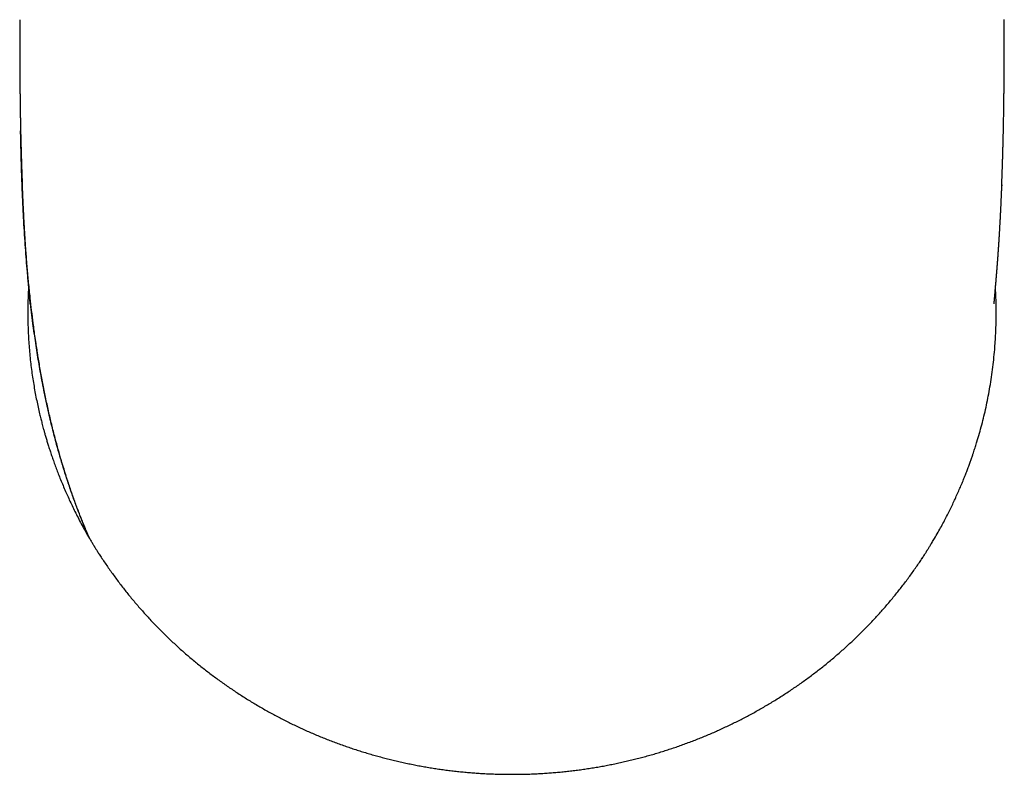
# Model space of a CAD drawing. Header units: millimetres. Extents: x 8 to 595, y 12 to 479.
# Tile 2 of 25: x 296 to 326, y 76 to 99. Entities that reach past the tile are written whole.
import ezdxf

# ---------------------------------------------------------------- set-up
doc = ezdxf.new("R2010")
doc.units = ezdxf.units.MM

msp = doc.modelspace()

# ---------------------------------------------------------------- linework, layer by layer
at = {"color": 7, "linetype": 'Continuous', "lineweight": 30}
msp.add_line((326.15, 94.246), (326.149, 94.215), dxfattribs=at)
for points, knots in [([(295.774, 99.353), (295.774, 99.352), (295.774, 99.324), (295.774, 99.271), (295.774, 99.197), (295.774, 99.131), (295.774, 99.073), (295.774, 99.023), (295.774, 98.982), (295.774, 98.949), (295.774, 98.924), (295.774, 98.905), (295.774, 98.885), (295.774, 98.859), (295.774, 98.822), (295.775, 98.777), (295.775, 98.727), (295.775, 98.671), (295.775, 98.612), (295.775, 98.55), (295.775, 98.499), (295.775, 98.456), (295.775, 98.423), (295.775, 98.392), (295.775, 98.362), (295.775, 98.33), (295.775, 98.294), (295.776, 98.257), (295.776, 98.221), (295.776, 98.185), (295.776, 98.147), (295.776, 98.105), (295.776, 98.065), (295.776, 98.025), (295.777, 97.983), (295.777, 97.942), (295.777, 97.905), (295.777, 97.869), (295.777, 97.833), (295.778, 97.795), (295.778, 97.759), (295.778, 97.725), (295.778, 97.69), (295.778, 97.651), (295.779, 97.609), (295.779, 97.565), (295.779, 97.521), (295.78, 97.476), (295.78, 97.433), (295.78, 97.398), (295.781, 97.37), (295.781, 97.344), (295.781, 97.317), (295.781, 97.292), (295.781, 97.271), (295.782, 97.251), (295.782, 97.229), (295.782, 97.204), (295.782, 97.168), (295.783, 97.114), (295.784, 97.047), (295.785, 96.976), (295.785, 96.913), (295.786, 96.853), (295.787, 96.798), (295.788, 96.747), (295.788, 96.701), (295.789, 96.656), (295.789, 96.611), (295.79, 96.563), (295.791, 96.526), (295.791, 96.495), (295.792, 96.478), (295.792, 96.46), (295.792, 96.441), (295.793, 96.419), (295.793, 96.397), (295.793, 96.377), (295.794, 96.359), (295.794, 96.344), (295.794, 96.329), (295.794, 96.311), (295.795, 96.29), (295.795, 96.267), (295.796, 96.246), (295.796, 96.228), (295.796, 96.211), (295.797, 96.194), (295.797, 96.174), (295.797, 96.151), (295.798, 96.128), (295.798, 96.107), (295.799, 96.09), (295.799, 96.074), (295.799, 96.058), (295.8, 96.04), (295.8, 96.017), (295.801, 95.992), (295.801, 95.966), (295.802, 95.942), (295.802, 95.921), (295.803, 95.898), (295.803, 95.872), (295.804, 95.843), (295.804, 95.818), (295.805, 95.795), (295.805, 95.776), (295.806, 95.758), (295.806, 95.737), (295.807, 95.715), (295.807, 95.692), (295.808, 95.671), (295.808, 95.652), (295.809, 95.637), (295.809, 95.623), (295.809, 95.61), (295.81, 95.597), (295.81, 95.582), (295.811, 95.563), (295.811, 95.541), (295.812, 95.517), (295.812, 95.494), (295.813, 95.472), (295.813, 95.45), (295.814, 95.427), (295.815, 95.404), (295.815, 95.381), (295.816, 95.356), (295.817, 95.331), (295.817, 95.307), (295.818, 95.285), (295.819, 95.264), (295.819, 95.243), (295.82, 95.223), (295.82, 95.201), (295.821, 95.177), (295.822, 95.146), (295.823, 95.112), (295.824, 95.078), (295.825, 95.049), (295.826, 95.022), (295.827, 94.996), (295.827, 94.966), (295.829, 94.932), (295.83, 94.895), (295.831, 94.86), (295.832, 94.83), (295.833, 94.803), (295.834, 94.778), (295.834, 94.754), (295.835, 94.728), (295.836, 94.699), (295.837, 94.668), (295.839, 94.635), (295.84, 94.602), (295.841, 94.57), (295.842, 94.542), (295.843, 94.516), (295.844, 94.491), (295.845, 94.466), (295.846, 94.439), (295.847, 94.41), (295.848, 94.379), (295.849, 94.34), (295.851, 94.294), (295.853, 94.251), (295.854, 94.226), (295.854, 94.218)], [0, 0, 0, 0, 0.000649, 0.014347, 0.026736, 0.037817, 0.047587, 0.056048, 0.063199, 0.068381, 0.072561, 0.075738, 0.077973, 0.082532, 0.088577, 0.096112, 0.104915, 0.113566, 0.124284, 0.134324, 0.144102, 0.149933, 0.155641, 0.160823, 0.165484, 0.170706, 0.176821, 0.183404, 0.189392, 0.194751, 0.201579, 0.208824, 0.215703, 0.222094, 0.229352, 0.236877, 0.243048, 0.248509, 0.255206, 0.261761, 0.267874, 0.273801, 0.279694, 0.285924, 0.294079, 0.301581, 0.309251, 0.317242, 0.325257, 0.332076, 0.335944, 0.34057, 0.34574, 0.350278, 0.354002, 0.357309, 0.361239, 0.365826, 0.370636, 0.380803, 0.395326, 0.407731, 0.419934, 0.430555, 0.441101, 0.451399, 0.459201, 0.467444, 0.477415, 0.484621, 0.495267, 0.49929, 0.502316, 0.505492, 0.509385, 0.513839, 0.518189, 0.522339, 0.525756, 0.528734, 0.531443, 0.534894, 0.539254, 0.544101, 0.548528, 0.551856, 0.554947, 0.55846, 0.562419, 0.566953, 0.572038, 0.576281, 0.579751, 0.582588, 0.585794, 0.589565, 0.593799, 0.599617, 0.605303, 0.609994, 0.61392, 0.61865, 0.624328, 0.630294, 0.636184, 0.640614, 0.644224, 0.648051, 0.652444, 0.65749, 0.661986, 0.666732, 0.670795, 0.674071, 0.676691, 0.679547, 0.682413, 0.685399, 0.689285, 0.694225, 0.699736, 0.704651, 0.708939, 0.714306, 0.718966, 0.723868, 0.729337, 0.734394, 0.740156, 0.745605, 0.75024, 0.754994, 0.759493, 0.76393, 0.76871, 0.774009, 0.780254, 0.789234, 0.796972, 0.803506, 0.809185, 0.81484, 0.821396, 0.829662, 0.838601, 0.846787, 0.853665, 0.85975, 0.865371, 0.870983, 0.877027, 0.883749, 0.891215, 0.899217, 0.907213, 0.914727, 0.92151, 0.927533, 0.933405, 0.939434, 0.945772, 0.952686, 0.960285, 0.968471, 0.981166, 0.994105, 1, 1, 1, 1]), ([(326.146, 94.215), (326.146, 94.224), (326.147, 94.241), (326.148, 94.265), (326.149, 94.291), (326.15, 94.317), (326.151, 94.346), (326.152, 94.376), (326.153, 94.409), (326.155, 94.447), (326.156, 94.485), (326.157, 94.524), (326.159, 94.561), (326.16, 94.594), (326.161, 94.625), (326.162, 94.655), (326.163, 94.686), (326.164, 94.72), (326.166, 94.755), (326.167, 94.787), (326.168, 94.815), (326.168, 94.841), (326.169, 94.864), (326.17, 94.885), (326.171, 94.903), (326.171, 94.923), (326.172, 94.943), (326.172, 94.964), (326.173, 94.989), (326.174, 95.017), (326.175, 95.047), (326.176, 95.077), (326.177, 95.104), (326.177, 95.128), (326.178, 95.148), (326.179, 95.167), (326.179, 95.186), (326.18, 95.209), (326.181, 95.235), (326.181, 95.261), (326.182, 95.285), (326.183, 95.306), (326.183, 95.323), (326.184, 95.34), (326.184, 95.358), (326.185, 95.38), (326.185, 95.406), (326.186, 95.435), (326.187, 95.465), (326.188, 95.491), (326.188, 95.511), (326.189, 95.528), (326.189, 95.545), (326.189, 95.563), (326.19, 95.586), (326.191, 95.612), (326.191, 95.637), (326.192, 95.659), (326.192, 95.677), (326.193, 95.693), (326.193, 95.709), (326.193, 95.727), (326.194, 95.754), (326.195, 95.787), (326.196, 95.824), (326.196, 95.856), (326.197, 95.888), (326.198, 95.924), (326.199, 95.961), (326.199, 95.995), (326.2, 96.024), (326.201, 96.051), (326.201, 96.078), (326.202, 96.105), (326.202, 96.13), (326.203, 96.15), (326.203, 96.168), (326.203, 96.188), (326.204, 96.211), (326.204, 96.234), (326.205, 96.27), (326.206, 96.324), (326.207, 96.393), (326.208, 96.465), (326.209, 96.535), (326.21, 96.604), (326.211, 96.656), (326.212, 96.691), (326.212, 96.712), (326.212, 96.736), (326.213, 96.758), (326.213, 96.778), (326.213, 96.796), (326.213, 96.814), (326.214, 96.83), (326.214, 96.848), (326.214, 96.868), (326.214, 96.89), (326.215, 96.909), (326.215, 96.926), (326.215, 96.94), (326.215, 96.956), (326.215, 96.975), (326.216, 96.997), (326.216, 97.021), (326.216, 97.043), (326.216, 97.064), (326.217, 97.084), (326.217, 97.106), (326.217, 97.128), (326.217, 97.15), (326.218, 97.168), (326.218, 97.186), (326.218, 97.21), (326.218, 97.24), (326.219, 97.274), (326.219, 97.306), (326.219, 97.335), (326.219, 97.373), (326.22, 97.42), (326.22, 97.475), (326.221, 97.53), (326.221, 97.583), (326.221, 97.628), (326.222, 97.662), (326.222, 97.689), (326.222, 97.714), (326.222, 97.736), (326.222, 97.758), (326.222, 97.782), (326.223, 97.808), (326.223, 97.834), (326.223, 97.859), (326.223, 97.888), (326.223, 97.923), (326.223, 97.961), (326.224, 98), (326.224, 98.052), (326.224, 98.117), (326.224, 98.193), (326.225, 98.265), (326.225, 98.331), (326.225, 98.38), (326.225, 98.417), (326.225, 98.448), (326.225, 98.486), (326.225, 98.53), (326.225, 98.574), (326.225, 98.615), (326.225, 98.656), (326.225, 98.695), (326.225, 98.734), (326.225, 98.768), (326.226, 98.798), (326.226, 98.822), (326.226, 98.843), (326.226, 98.866), (326.226, 98.894), (326.226, 98.932), (326.226, 98.978), (326.226, 99.033), (326.226, 99.097), (326.226, 99.17), (326.226, 99.252), (326.226, 99.314), (326.226, 99.35), (326.226, 99.355)], [0, 0, 0, 0, 0.0062592, 0.0123048, 0.0181296, 0.0249882, 0.031864, 0.0390271, 0.0470816, 0.0563669, 0.0657032, 0.0750906, 0.0841679, 0.0920077, 0.0992219, 0.1061049, 0.1130803, 0.1211118, 0.1304707, 0.1371945, 0.1437717, 0.1500188, 0.1553415, 0.1597892, 0.1641014, 0.1684046, 0.172948, 0.1778647, 0.1834997, 0.1900579, 0.1967319, 0.2039873, 0.2101829, 0.2152432, 0.2201012, 0.2236589, 0.2279273, 0.2331438, 0.2389832, 0.2449879, 0.2506022, 0.2551416, 0.2586875, 0.2620632, 0.2661058, 0.2706637, 0.2764922, 0.2831414, 0.2898119, 0.2957499, 0.299766, 0.3032498, 0.306753, 0.3103993, 0.315241, 0.3212675, 0.3270819, 0.3314015, 0.3350522, 0.3384701, 0.3416908, 0.3453482, 0.3498318, 0.358512, 0.3664432, 0.3727032, 0.3787747, 0.3866608, 0.3949197, 0.4018865, 0.4075478, 0.4126683, 0.4185083, 0.4240641, 0.4290656, 0.4331874, 0.4361941, 0.4401316, 0.4450644, 0.4500777, 0.4542646, 0.4665762, 0.4823527, 0.4949775, 0.509019, 0.5229776, 0.535173, 0.5385915, 0.542879, 0.5475658, 0.551792, 0.5555396, 0.5588345, 0.5623041, 0.5653495, 0.5683017, 0.5722185, 0.5765182, 0.5803779, 0.5833967, 0.5856768, 0.5884157, 0.5919591, 0.5962999, 0.6006587, 0.6049976, 0.6086641, 0.6121805, 0.6161645, 0.6205885, 0.6245458, 0.6277399, 0.630783, 0.6344498, 0.6406417, 0.6468435, 0.6527301, 0.6578732, 0.662474, 0.6731534, 0.6828818, 0.6917665, 0.7025176, 0.7106463, 0.7151556, 0.7202346, 0.7247017, 0.728364, 0.7318269, 0.7359699, 0.7408245, 0.7453754, 0.749154, 0.7539245, 0.7600459, 0.7670127, 0.7734905, 0.7800416, 0.7934436, 0.8062344, 0.8185014, 0.829662, 0.8393331, 0.8432958, 0.8482012, 0.8546353, 0.8624058, 0.8698781, 0.8766798, 0.8828119, 0.890152, 0.8963679, 0.9020384, 0.9072286, 0.9108417, 0.9141804, 0.9175549, 0.9222819, 0.9285122, 0.9362469, 0.9454863, 0.9562305, 0.9684791, 0.9822317, 0.9974879, 1, 1, 1, 1]), ([(297.926, 83.316), (297.911, 83.351), (297.88, 83.422), (297.833, 83.532), (297.785, 83.647), (297.736, 83.767), (297.686, 83.892), (297.631, 84.032), (297.571, 84.186), (297.507, 84.356), (297.442, 84.533), (297.376, 84.72), (297.309, 84.917), (297.24, 85.122), (297.172, 85.336), (297.103, 85.558), (297.035, 85.788), (296.967, 86.025), (296.9, 86.27), (296.833, 86.523), (296.768, 86.784), (296.704, 87.051), (296.641, 87.327), (296.579, 87.61), (296.52, 87.9), (296.464, 88.188), (296.412, 88.475), (296.362, 88.76), (296.315, 89.051), (296.27, 89.347), (296.226, 89.649), (296.184, 89.966), (296.142, 90.299), (296.102, 90.648), (296.064, 91.004), (296.029, 91.366), (295.996, 91.734), (295.967, 92.109), (295.939, 92.503), (295.912, 92.916), (295.888, 93.35), (295.867, 93.791), (295.848, 94.24), (295.832, 94.695), (295.819, 95.158), (295.809, 95.566), (295.804, 95.82), (295.802, 95.916)], [0, 0, 0, 0, 0.00901, 0.018391, 0.028183, 0.038418, 0.049103, 0.060238, 0.073941, 0.088273, 0.103235, 0.118823, 0.135364, 0.152533, 0.170318, 0.188707, 0.20769, 0.227257, 0.247396, 0.268099, 0.289356, 0.311156, 0.33349, 0.356349, 0.379723, 0.403603, 0.42593, 0.448666, 0.471804, 0.495334, 0.519251, 0.543545, 0.570469, 0.597824, 0.625599, 0.653785, 0.682372, 0.71135, 0.74071, 0.773433, 0.806591, 0.840172, 0.874163, 0.908551, 0.943326, 0.978475, 1, 1, 1, 1]), ([(295.844, 94.375), (295.844, 94.371), (295.844, 94.363), (295.845, 94.346), (295.846, 94.325), (295.847, 94.301), (295.848, 94.271), (295.849, 94.236), (295.85, 94.199), (295.852, 94.166), (295.853, 94.14), (295.854, 94.117), (295.854, 94.099), (295.855, 94.083), (295.856, 94.069), (295.856, 94.053), (295.857, 94.037), (295.858, 94.019), (295.858, 94.001), (295.859, 93.98), (295.86, 93.958), (295.861, 93.935), (295.862, 93.907), (295.864, 93.873), (295.866, 93.832), (295.867, 93.791), (295.869, 93.752), (295.871, 93.711), (295.873, 93.667), (295.875, 93.623), (295.878, 93.566), (295.881, 93.498), (295.885, 93.418), (295.889, 93.338), (295.892, 93.271), (295.895, 93.217), (295.897, 93.177), (295.899, 93.138), (295.902, 93.098), (295.904, 93.059), (295.906, 93.027), (295.907, 93.002), (295.908, 92.982), (295.909, 92.959), (295.911, 92.937), (295.912, 92.916), (295.913, 92.896), (295.914, 92.875), (295.915, 92.855), (295.916, 92.838), (295.917, 92.823), (295.918, 92.807), (295.919, 92.789), (295.92, 92.773), (295.921, 92.758), (295.922, 92.743), (295.923, 92.726), (295.924, 92.703), (295.926, 92.674), (295.928, 92.642), (295.93, 92.609), (295.932, 92.576), (295.934, 92.542), (295.937, 92.507), (295.939, 92.475), (295.941, 92.444), (295.943, 92.411), (295.945, 92.378), (295.947, 92.341), (295.95, 92.31), (295.952, 92.276), (295.954, 92.248), (295.956, 92.217), (295.958, 92.188), (295.96, 92.157), (295.962, 92.126), (295.964, 92.098), (295.966, 92.077), (295.967, 92.061), (295.968, 92.047), (295.969, 92.03), (295.97, 92.013), (295.971, 91.998), (295.972, 91.986), (295.973, 91.973), (295.974, 91.957), (295.976, 91.94), (295.977, 91.922), (295.978, 91.908), (295.979, 91.896), (295.98, 91.885), (295.98, 91.873), (295.981, 91.86), (295.982, 91.847), (295.983, 91.836), (295.984, 91.826), (295.985, 91.814), (295.986, 91.801), (295.987, 91.789), (295.988, 91.778), (295.988, 91.768), (295.989, 91.756), (295.991, 91.735), (295.994, 91.702), (295.997, 91.66), (296, 91.617), (296.003, 91.576), (296.006, 91.539), (296.009, 91.505), (296.012, 91.474), (296.014, 91.444), (296.017, 91.415), (296.019, 91.385), (296.021, 91.357), (296.024, 91.329), (296.026, 91.301), (296.028, 91.279), (296.03, 91.259), (296.031, 91.243), (296.032, 91.227), (296.033, 91.213), (296.035, 91.198), (296.036, 91.182), (296.038, 91.166), (296.039, 91.149), (296.04, 91.132), (296.042, 91.108), (296.045, 91.078), (296.048, 91.041), (296.051, 91.007), (296.054, 90.972), (296.057, 90.941), (296.06, 90.911), (296.062, 90.885), (296.064, 90.861), (296.066, 90.838), (296.068, 90.816), (296.07, 90.795), (296.071, 90.777), (296.072, 90.763), (296.073, 90.752), (296.074, 90.74), (296.075, 90.728), (296.076, 90.717), (296.077, 90.707), (296.078, 90.699), (296.079, 90.69), (296.079, 90.682), (296.08, 90.674), (296.081, 90.667), (296.081, 90.66), (296.082, 90.653), (296.082, 90.646), (296.083, 90.638), (296.084, 90.629), (296.084, 90.621), (296.085, 90.614), (296.085, 90.608), (296.086, 90.601), (296.087, 90.595), (296.087, 90.589), (296.088, 90.581), (296.088, 90.571), (296.089, 90.563), (296.089, 90.559), (296.089, 90.559), (296.089, 90.559)], [0, 0, 0, 0, 0.004142, 0.007434, 0.01129, 0.015857, 0.021183, 0.028431, 0.036123, 0.042107, 0.0472, 0.051405, 0.054888, 0.057702, 0.060612, 0.063618, 0.066726, 0.070408, 0.073909, 0.077941, 0.082505, 0.08736, 0.091382, 0.099149, 0.107794, 0.115848, 0.123445, 0.131614, 0.140538, 0.149673, 0.158355, 0.174813, 0.191243, 0.207499, 0.22353, 0.232448, 0.240971, 0.248399, 0.256755, 0.265423, 0.273286, 0.276797, 0.280938, 0.285977, 0.291002, 0.29489, 0.298873, 0.303563, 0.308335, 0.311855, 0.314268, 0.317678, 0.322001, 0.325495, 0.328066, 0.331268, 0.335326, 0.339066, 0.345463, 0.353873, 0.360084, 0.366449, 0.374929, 0.381829, 0.389687, 0.395366, 0.402041, 0.410817, 0.417497, 0.42565, 0.431511, 0.439535, 0.44451, 0.451678, 0.458866, 0.46528, 0.472171, 0.477178, 0.479759, 0.482718, 0.48647, 0.490984, 0.494189, 0.49661, 0.4992, 0.502548, 0.507327, 0.511181, 0.514234, 0.516936, 0.519382, 0.521711, 0.524864, 0.528194, 0.530639, 0.532713, 0.535319, 0.538438, 0.541509, 0.54381, 0.545897, 0.54873, 0.552155, 0.560925, 0.571422, 0.582168, 0.591825, 0.600753, 0.609591, 0.616458, 0.624072, 0.631781, 0.63885, 0.64671, 0.653578, 0.661025, 0.668242, 0.671746, 0.676537, 0.681171, 0.684844, 0.688499, 0.693146, 0.69832, 0.702594, 0.707168, 0.712804, 0.723332, 0.734445, 0.745237, 0.755397, 0.767091, 0.776259, 0.785829, 0.793619, 0.802616, 0.810809, 0.818673, 0.827784, 0.832476, 0.836987, 0.841965, 0.848252, 0.853231, 0.857739, 0.862125, 0.866128, 0.870903, 0.875293, 0.879106, 0.882897, 0.886837, 0.890524, 0.896342, 0.902641, 0.908047, 0.913338, 0.918722, 0.923566, 0.929561, 0.936096, 0.941713, 0.957466, 0.973429, 0.991756, 1, 1, 1, 1]), ([(297.928, 83.317), (297.881, 83.427), (297.787, 83.647), (297.652, 83.981), (297.523, 84.319), (297.399, 84.662), (297.282, 85.006), (297.171, 85.352), (297.065, 85.698), (296.965, 86.047), (296.865, 86.421), (296.764, 86.819), (296.665, 87.242), (296.573, 87.668), (296.488, 88.095), (296.41, 88.525), (296.36, 88.818), (296.335, 88.973), (296.333, 88.989), (296.33, 89.006), (296.327, 89.022), (296.325, 89.038), (296.319, 89.075), (296.307, 89.152), (296.283, 89.306), (296.243, 89.581), (296.194, 89.941), (296.143, 90.35), (296.096, 90.768), (296.051, 91.211), (296.008, 91.679), (295.97, 92.159), (295.935, 92.649), (295.904, 93.15), (295.879, 93.65), (295.862, 94.006), (295.855, 94.196), (295.854, 94.218)], [0, 0, 0, 0, 0.032326, 0.064936, 0.097796, 0.130877, 0.164145, 0.196973, 0.229922, 0.262963, 0.296065, 0.335508, 0.374953, 0.414369, 0.453728, 0.492999, 0.532154, 0.533638, 0.535121, 0.536604, 0.538087, 0.539571, 0.541054, 0.548044, 0.560524, 0.582796, 0.622512, 0.657901, 0.693205, 0.735105, 0.776847, 0.818415, 0.862743, 0.906838, 0.950686, 0.994276, 1, 1, 1, 1]), ([(325.911, 90.559), (325.911, 90.559), (325.911, 90.56), (325.911, 90.566), (325.912, 90.576), (325.913, 90.587), (325.914, 90.596), (325.914, 90.6), (325.914, 90.605), (325.915, 90.61), (325.915, 90.616), (325.916, 90.623), (325.916, 90.63), (325.917, 90.636), (325.917, 90.643), (325.918, 90.65), (325.919, 90.657), (325.919, 90.666), (325.92, 90.675), (325.921, 90.686), (325.922, 90.699), (325.924, 90.717), (325.925, 90.734), (325.927, 90.754), (325.929, 90.773), (325.931, 90.799), (325.934, 90.831), (325.937, 90.869), (325.94, 90.91), (325.944, 90.954), (325.948, 91), (325.952, 91.047), (325.956, 91.094), (325.96, 91.134), (325.962, 91.165), (325.964, 91.188), (325.966, 91.21), (325.968, 91.232), (325.97, 91.254), (325.972, 91.276), (325.973, 91.294), (325.975, 91.308), (325.976, 91.32), (325.977, 91.333), (325.978, 91.346), (325.979, 91.356), (325.979, 91.365), (325.98, 91.373), (325.981, 91.385), (325.982, 91.398), (325.983, 91.41), (325.984, 91.425), (325.986, 91.443), (325.988, 91.465), (325.989, 91.489), (325.991, 91.511), (325.993, 91.533), (325.994, 91.549), (325.996, 91.564), (325.997, 91.577), (325.998, 91.59), (325.999, 91.602), (325.999, 91.612), (326, 91.621), (326.001, 91.632), (326.002, 91.645), (326.003, 91.662), (326.005, 91.683), (326.007, 91.707), (326.009, 91.73), (326.01, 91.753), (326.012, 91.776), (326.014, 91.797), (326.015, 91.815), (326.016, 91.831), (326.018, 91.847), (326.019, 91.863), (326.02, 91.876), (326.021, 91.891), (326.022, 91.912), (326.024, 91.935), (326.026, 91.96), (326.028, 91.985), (326.03, 92.011), (326.032, 92.037), (326.033, 92.063), (326.035, 92.089), (326.037, 92.112), (326.038, 92.132), (326.039, 92.148), (326.04, 92.163), (326.042, 92.18), (326.043, 92.197), (326.044, 92.213), (326.045, 92.228), (326.046, 92.243), (326.047, 92.26), (326.048, 92.279), (326.05, 92.297), (326.051, 92.314), (326.052, 92.33), (326.053, 92.35), (326.055, 92.371), (326.056, 92.395), (326.058, 92.418), (326.059, 92.441), (326.061, 92.468), (326.063, 92.501), (326.065, 92.536), (326.067, 92.571), (326.069, 92.602), (326.071, 92.632), (326.073, 92.664), (326.075, 92.699), (326.078, 92.738), (326.08, 92.779), (326.082, 92.818), (326.085, 92.859), (326.087, 92.898), (326.09, 92.944), (326.092, 92.987), (326.094, 93.026), (326.096, 93.058), (326.098, 93.09), (326.1, 93.121), (326.101, 93.147), (326.102, 93.167), (326.103, 93.181), (326.104, 93.197), (326.105, 93.215), (326.105, 93.231), (326.106, 93.247), (326.107, 93.263), (326.108, 93.284), (326.109, 93.306), (326.11, 93.328), (326.112, 93.349), (326.113, 93.374), (326.114, 93.402), (326.116, 93.429), (326.117, 93.456), (326.118, 93.485), (326.12, 93.515), (326.121, 93.545), (326.123, 93.577), (326.124, 93.613), (326.126, 93.65), (326.128, 93.687), (326.13, 93.724), (326.131, 93.761), (326.133, 93.798), (326.134, 93.832), (326.136, 93.862), (326.137, 93.888), (326.138, 93.912), (326.139, 93.939), (326.14, 93.972), (326.142, 94.007), (326.143, 94.04), (326.144, 94.068), (326.145, 94.091), (326.146, 94.115), (326.147, 94.141), (326.148, 94.169), (326.149, 94.198), (326.15, 94.221), (326.151, 94.237), (326.151, 94.244), (326.151, 94.246)], [0, 0, 0, 0, 0.0172253, 0.0333834, 0.0492873, 0.0682749, 0.072282, 0.0765925, 0.0811348, 0.0853232, 0.089768, 0.0951438, 0.1005126, 0.1047921, 0.1091459, 0.1137041, 0.1180514, 0.1233426, 0.1288709, 0.1335405, 0.1415711, 0.1502524, 0.1592231, 0.1673134, 0.1766544, 0.1849345, 0.2000168, 0.2142754, 0.2287188, 0.2441608, 0.2593176, 0.2741848, 0.2885418, 0.3027476, 0.3095816, 0.3157068, 0.3219176, 0.3289052, 0.3337987, 0.3406806, 0.3466526, 0.3492013, 0.3521394, 0.3561516, 0.3596963, 0.3621976, 0.3643842, 0.3664385, 0.3693094, 0.3732228, 0.376703, 0.379253, 0.3844894, 0.3909172, 0.3961955, 0.4027305, 0.4079492, 0.4124722, 0.4151764, 0.4187408, 0.4221852, 0.4250938, 0.4274685, 0.4295024, 0.4322185, 0.4349755, 0.4391283, 0.4448792, 0.4500283, 0.4565171, 0.4613643, 0.4666825, 0.4730375, 0.4762245, 0.4796791, 0.4841356, 0.4877809, 0.4903167, 0.4936917, 0.4981949, 0.5046661, 0.5099456, 0.5155826, 0.5219227, 0.5273515, 0.5337956, 0.539419, 0.545471, 0.5496091, 0.5529957, 0.5561956, 0.5599278, 0.5641683, 0.5679854, 0.5709223, 0.5738947, 0.5782538, 0.5827004, 0.5867349, 0.5902941, 0.5939762, 0.5976068, 0.6034405, 0.6086033, 0.6132199, 0.6188717, 0.624402, 0.6308645, 0.6407379, 0.6476223, 0.6543218, 0.6607974, 0.6674645, 0.6754386, 0.6841472, 0.6928253, 0.7024917, 0.7090286, 0.7192438, 0.7279221, 0.738956, 0.7465686, 0.753115, 0.7598818, 0.7665285, 0.7731889, 0.7763587, 0.7792371, 0.7825072, 0.7863467, 0.7902546, 0.7932311, 0.7962526, 0.8005846, 0.8059754, 0.8105584, 0.8141403, 0.8193887, 0.826019, 0.8317837, 0.8367381, 0.8428827, 0.8496868, 0.8556172, 0.8614273, 0.8700583, 0.8774204, 0.8843653, 0.8933582, 0.9002064, 0.9073933, 0.9156252, 0.9211776, 0.9262816, 0.9310793, 0.936298, 0.9427632, 0.9504292, 0.9572271, 0.9628585, 0.9673983, 0.9721621, 0.977602, 0.9831474, 0.9890377, 0.9951524, 0.9983081, 1, 1, 1, 1]), ([(324.069, 83.299), (324.105, 83.362), (324.176, 83.486), (324.278, 83.67), (324.374, 83.849), (324.464, 84.023), (324.549, 84.192), (324.628, 84.357), (324.705, 84.521), (324.779, 84.685), (324.851, 84.847), (324.917, 85.003), (324.978, 85.153), (325.035, 85.295), (325.087, 85.431), (325.135, 85.56), (325.179, 85.682), (325.22, 85.798), (325.254, 85.899), (325.284, 85.987), (325.309, 86.064), (325.333, 86.139), (325.357, 86.215), (325.399, 86.353), (325.458, 86.553), (325.53, 86.817), (325.598, 87.086), (325.661, 87.359), (325.718, 87.635), (325.772, 87.922), (325.82, 88.218), (325.863, 88.523), (325.9, 88.831), (325.927, 89.12), (325.947, 89.389), (325.961, 89.641), (325.971, 89.897), (325.975, 90.128), (325.976, 90.333), (325.974, 90.511), (325.97, 90.691), (325.963, 90.872), (325.957, 90.995), (325.953, 91.057), (325.953, 91.057)], [0, 0, 0, 0, 0.026616, 0.052382, 0.077305, 0.101391, 0.124645, 0.147074, 0.16868, 0.191503, 0.213341, 0.234199, 0.254081, 0.27299, 0.290929, 0.3079, 0.323905, 0.338947, 0.353026, 0.363413, 0.373268, 0.383055, 0.392872, 0.402718, 0.436244, 0.470121, 0.504355, 0.538955, 0.573926, 0.609162, 0.647063, 0.685214, 0.723626, 0.762309, 0.792949, 0.82415, 0.855938, 0.888247, 0.910075, 0.932136, 0.954429, 0.976956, 0.999673, 1, 1, 1, 1]), ([(296.048, 91.049), (296.043, 90.968), (296.034, 90.791), (296.026, 90.518), (296.024, 90.237), (296.028, 89.965), (296.036, 89.705), (296.049, 89.449), (296.067, 89.197), (296.089, 88.95), (296.116, 88.707), (296.146, 88.469), (296.179, 88.236), (296.216, 88.008), (296.256, 87.785), (296.299, 87.569), (296.343, 87.358), (296.381, 87.195), (296.409, 87.078), (296.427, 87.005), (296.445, 86.933), (296.464, 86.86), (296.484, 86.784), (296.507, 86.697), (296.534, 86.599), (296.565, 86.489), (296.6, 86.372), (296.638, 86.246), (296.68, 86.113), (296.726, 85.971), (296.776, 85.822), (296.831, 85.666), (296.89, 85.504), (296.953, 85.336), (297.021, 85.162), (297.095, 84.982), (297.171, 84.803), (297.25, 84.625), (297.33, 84.448), (297.416, 84.267), (297.507, 84.081), (297.604, 83.892), (297.707, 83.697), (297.816, 83.499), (297.892, 83.367), (297.931, 83.299)], [0, 0, 0, 0, 0.030268, 0.06573, 0.101944, 0.134712, 0.167027, 0.198828, 0.230119, 0.260897, 0.291165, 0.320921, 0.350133, 0.378795, 0.406795, 0.434131, 0.460804, 0.486813, 0.496183, 0.505464, 0.514655, 0.523813, 0.533519, 0.543926, 0.557093, 0.571234, 0.58635, 0.602441, 0.619827, 0.638223, 0.657631, 0.678049, 0.699478, 0.721508, 0.744513, 0.768493, 0.793448, 0.816552, 0.840432, 0.865089, 0.890521, 0.916728, 0.943711, 0.971468, 1, 1, 1, 1]), ([(296.076, 90.894), (296.076, 90.907), (296.075, 90.931), (296.075, 90.961), (296.075, 90.978), (296.075, 90.985)], [0, 0, 0, 0, 0.4311709, 0.7897704, 1, 1, 1, 1]), ([(297.933, 83.3), (297.944, 83.281), (297.965, 83.245), (297.996, 83.193), (298.023, 83.147), (298.046, 83.11), (298.064, 83.081), (298.077, 83.058), (298.09, 83.037), (298.104, 83.015), (298.121, 82.987), (298.143, 82.951), (298.17, 82.909), (298.2, 82.861), (298.235, 82.807), (298.274, 82.746), (298.302, 82.704), (298.316, 82.682)], [0, 0, 0, 0, 0.092182, 0.174731, 0.24763, 0.310865, 0.35376, 0.390675, 0.421602, 0.45165, 0.499561, 0.557579, 0.62572, 0.704006, 0.79246, 0.891113, 1, 1, 1, 1]), ([(323.684, 82.682), (323.696, 82.701), (323.719, 82.736), (323.752, 82.787), (323.781, 82.832), (323.805, 82.869), (323.823, 82.898), (323.838, 82.921), (323.85, 82.941), (323.864, 82.964), (323.882, 82.992), (323.904, 83.027), (323.93, 83.07), (323.959, 83.118), (323.992, 83.173), (324.029, 83.235), (324.054, 83.278), (324.067, 83.3)], [0, 0, 0, 0, 0.092626, 0.1755, 0.248649, 0.312097, 0.355155, 0.392244, 0.423369, 0.453321, 0.501108, 0.559026, 0.627059, 0.705191, 0.793405, 0.891681, 1, 1, 1, 1]), ([(298.316, 82.683), (298.333, 82.657), (298.382, 82.583), (298.465, 82.461), (298.564, 82.318), (298.665, 82.177), (298.769, 82.036), (298.873, 81.897), (298.98, 81.759), (299.088, 81.622), (299.198, 81.486), (299.31, 81.352), (299.423, 81.219), (299.538, 81.087), (299.655, 80.957), (299.773, 80.827), (299.893, 80.7), (300.014, 80.573), (300.137, 80.448), (300.262, 80.325), (300.388, 80.203), (300.515, 80.082), (300.644, 79.963), (300.775, 79.845), (300.907, 79.729), (301.041, 79.614), (301.176, 79.501), (301.312, 79.389), (301.45, 79.279), (301.589, 79.171), (301.729, 79.064), (301.871, 78.959), (302.014, 78.855), (302.159, 78.753), (302.304, 78.653), (302.451, 78.554), (302.599, 78.457), (302.749, 78.362), (302.899, 78.268), (303.051, 78.177), (303.203, 78.087), (303.357, 77.998), (303.512, 77.912), (303.669, 77.827), (303.826, 77.744), (303.984, 77.663), (304.143, 77.583), (304.303, 77.506), (304.464, 77.43), (304.626, 77.356), (304.789, 77.284), (304.953, 77.214), (305.118, 77.146), (305.284, 77.08), (305.45, 77.015), (305.617, 76.953), (305.785, 76.892), (305.954, 76.833), (306.123, 76.776), (306.293, 76.722), (306.464, 76.669), (306.636, 76.618), (306.808, 76.569), (306.98, 76.522), (307.154, 76.477), (307.327, 76.434), (307.502, 76.393), (307.677, 76.354), (307.852, 76.317), (308.028, 76.282), (308.204, 76.249), (308.38, 76.218), (308.557, 76.189), (308.735, 76.162), (308.912, 76.137), (309.09, 76.114), (309.268, 76.093), (309.447, 76.075), (309.626, 76.058), (309.805, 76.043), (309.984, 76.03), (310.163, 76.02), (310.342, 76.011), (310.522, 76.005), (310.701, 76), (310.881, 75.998), (311.06, 75.998), (311.24, 75.999), (311.419, 76.003), (311.599, 76.009), (311.778, 76.017), (311.957, 76.027), (312.136, 76.039), (312.315, 76.053), (312.494, 76.069), (312.672, 76.087), (312.851, 76.107), (313.029, 76.129), (313.207, 76.154), (313.384, 76.18), (313.561, 76.208), (313.738, 76.238), (313.914, 76.271), (314.09, 76.305), (314.265, 76.341), (314.44, 76.38), (314.615, 76.42), (314.789, 76.463), (314.962, 76.507), (315.135, 76.553), (315.308, 76.601), (315.479, 76.652), (315.65, 76.704), (315.821, 76.758), (315.99, 76.814), (316.159, 76.872), (316.327, 76.932), (316.495, 76.994), (316.662, 77.058), (316.827, 77.124), (316.992, 77.191), (317.157, 77.261), (317.32, 77.332), (317.482, 77.406), (317.644, 77.481), (317.804, 77.558), (317.964, 77.636), (318.122, 77.717), (318.28, 77.799), (318.436, 77.883), (318.592, 77.969), (318.746, 78.057), (318.899, 78.147), (319.051, 78.238), (319.202, 78.331), (319.352, 78.426), (319.5, 78.522), (319.648, 78.62), (319.794, 78.72), (319.938, 78.821), (320.082, 78.924), (320.224, 79.029), (320.365, 79.136), (320.505, 79.243), (320.643, 79.353), (320.78, 79.464), (320.915, 79.577), (321.049, 79.691), (321.182, 79.807), (321.313, 79.924), (321.442, 80.043), (321.571, 80.163), (321.697, 80.285), (321.822, 80.408), (321.946, 80.532), (322.068, 80.658), (322.188, 80.785), (322.307, 80.914), (322.424, 81.044), (322.54, 81.175), (322.653, 81.308), (322.766, 81.442), (322.876, 81.577), (322.985, 81.714), (323.092, 81.851), (323.197, 81.99), (323.301, 82.131), (323.403, 82.272), (323.503, 82.414), (323.597, 82.551), (323.656, 82.641), (323.684, 82.683)], [0, 0, 0, 0, 0.003167, 0.009101, 0.015035, 0.020969, 0.026903, 0.032838, 0.038772, 0.044707, 0.050642, 0.056577, 0.062512, 0.068447, 0.074383, 0.080318, 0.086254, 0.09219, 0.098126, 0.104062, 0.109998, 0.115934, 0.121871, 0.127807, 0.133744, 0.139681, 0.145617, 0.151555, 0.157492, 0.163429, 0.169366, 0.175304, 0.181241, 0.187179, 0.193117, 0.199055, 0.204993, 0.210931, 0.216869, 0.222808, 0.228746, 0.234685, 0.240623, 0.246562, 0.252501, 0.25844, 0.264379, 0.270318, 0.276257, 0.282196, 0.288135, 0.294075, 0.300014, 0.305954, 0.311893, 0.317833, 0.323773, 0.329713, 0.335653, 0.341593, 0.347533, 0.353473, 0.359413, 0.365353, 0.371293, 0.377233, 0.383174, 0.389114, 0.395055, 0.400995, 0.406935, 0.412876, 0.418817, 0.424757, 0.430698, 0.436638, 0.442579, 0.44852, 0.454461, 0.460401, 0.466342, 0.472283, 0.478224, 0.484165, 0.490105, 0.496046, 0.501987, 0.507928, 0.513869, 0.51981, 0.52575, 0.531691, 0.537632, 0.543573, 0.549514, 0.555454, 0.561395, 0.567336, 0.573277, 0.579217, 0.585158, 0.591099, 0.597039, 0.60298, 0.608921, 0.614861, 0.620802, 0.626742, 0.632683, 0.638623, 0.644563, 0.650504, 0.656444, 0.662384, 0.668324, 0.674264, 0.680204, 0.686144, 0.692084, 0.698024, 0.703964, 0.709903, 0.715843, 0.721783, 0.727722, 0.733661, 0.739601, 0.74554, 0.751479, 0.757418, 0.763357, 0.769296, 0.775235, 0.781174, 0.787112, 0.793051, 0.798989, 0.804927, 0.810866, 0.816804, 0.822742, 0.82868, 0.834618, 0.840555, 0.846493, 0.85243, 0.858368, 0.864305, 0.870242, 0.876179, 0.882116, 0.888053, 0.893989, 0.899926, 0.905862, 0.911798, 0.917735, 0.923671, 0.929606, 0.935542, 0.941478, 0.947413, 0.953349, 0.959284, 0.965219, 0.971154, 0.977089, 0.983023, 0.988958, 0.994892, 1, 1, 1, 1])]:
    msp.add_open_spline(points, degree=3, knots=knots, dxfattribs=at)

doc.saveas('drawing.dxf')
